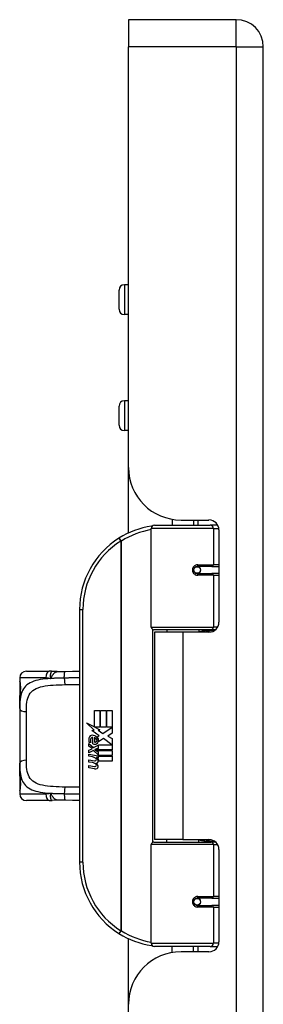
# Model space of a CAD drawing. Header units: inches. Extents: x 6 to 171, y 11 to 89.
# Tile 98 of 113: x 48.16 to 49.6, y 61.94 to 67.78. Entities that reach past the tile are written whole.
import ezdxf

# ---------------------------------------------------------------- set-up
doc = ezdxf.new("R2010")
doc.units = ezdxf.units.IN
doc.header["$MEASUREMENT"] = 0
doc.layers.add('Visible Edges(ANSI)', color=7, linetype='Continuous', lineweight=25)
doc.layers.add('Visible Tangent Edges(ANSI)', color=7, linetype='Continuous', lineweight=25)

msp = doc.modelspace()

# ---------------------------------------------------------------- linework, layer by layer
at = {"layer": 'Visible Edges(ANSI)'}
for p, q in [((48.8036, 67.7787), (48.8036, 67.6177)), ((49.4426, 67.7787), (48.8036, 67.7787)), ((48.8036, 65.1217), (48.8036, 67.6177)), ((49.6036, 32.1367), (49.6036, 67.6177)), ((48.8036, 66.206), (48.7797, 66.206)), ((48.7482, 66.0603), (48.7482, 66.1745)), ((48.8036, 66.0288), (48.7797, 66.0288)), ((48.8036, 65.5173), (48.7797, 65.5173)), ((48.7482, 65.3716), (48.7482, 65.4858)), ((48.8036, 65.3401), (48.7797, 65.3401)), ((48.8036, 64.7323), (48.8036, 65.1217)), ((49.0636, 64.8141), (49.0636, 64.7787)), ((49.1156, 64.8097), (49.2815, 64.8097)), ((49.1896, 64.8097), (49.1896, 64.7787)), ((48.9391, 64.1744), (48.9391, 64.759)), ((48.9588, 64.7787), (49.2887, 64.7787)), ((49.3335, 64.7787), (49.2887, 64.7787)), ((49.3406, 64.7507), (49.3406, 64.2033)), ((49.2059, 64.534), (49.2063, 64.532)), ((49.2112, 64.5327), (49.2062, 64.5327)), ((49.2982, 64.5346), (49.2112, 64.5346)), ((49.2136, 64.5325), (49.2136, 64.5345)), ((49.2982, 64.5346), (49.3406, 64.5346)), ((49.2112, 64.4913), (49.2982, 64.4913)), ((49.2143, 64.4935), (49.2147, 64.4913)), ((49.3406, 64.4913), (49.2982, 64.4913)), ((48.5141, 64.2787), (48.5141, 62.7787)), ((49.2925, 64.1587), (48.9548, 64.1587)), ((49.0311, 64.1587), (49.0311, 64.1442)), ((49.222, 64.1587), (49.222, 64.1442)), ((49.2925, 64.1587), (49.3202, 64.1587)), ((49.1266, 64.1442), (48.9586, 64.1442)), ((48.9586, 64.1442), (48.9586, 62.9132)), ((49.2815, 64.1442), (49.1266, 64.1442)), ((48.1587, 63.8732), (48.1587, 63.8535)), ((48.1981, 63.9126), (48.3334, 63.9126)), ((48.1587, 63.8535), (48.1587, 63.7297)), ((48.1587, 63.6913), (48.1587, 63.7297)), ((48.1587, 63.6913), (48.1587, 63.3661)), ((48.602, 63.6787), (48.6341, 63.6787)), ((48.602, 63.5818), (48.602, 63.6787)), ((48.6341, 63.6787), (48.6341, 63.58)), ((48.6386, 63.6787), (48.6707, 63.6787)), ((48.6386, 63.58), (48.6386, 63.6787)), ((48.6707, 63.6787), (48.6707, 63.58)), ((48.6749, 63.58), (48.6749, 63.6787)), ((48.6749, 63.6787), (48.707, 63.6787)), ((48.707, 63.6787), (48.707, 63.5449)), ((48.5543, 63.6066), (48.602, 63.5818)), ((48.6005, 63.5627), (48.5543, 63.6066)), ((48.6053, 63.58), (48.6347, 63.5647)), ((48.6341, 63.58), (48.6053, 63.58)), ((48.6707, 63.58), (48.6386, 63.58)), ((48.6527, 63.5431), (48.7064, 63.58)), ((48.7064, 63.58), (48.6749, 63.58)), ((48.5863, 63.5607), (48.6005, 63.5627)), ((48.6303, 63.5293), (48.5863, 63.5607)), ((48.5924, 63.4822), (48.5924, 63.5188)), ((48.6014, 63.5173), (48.6014, 63.4933)), ((48.6188, 63.5224), (48.6303, 63.5293)), ((48.6347, 63.5647), (48.6246, 63.5628)), ((48.6246, 63.5628), (48.6527, 63.5431)), ((48.707, 63.5449), (48.6809, 63.5273)), ((48.6809, 63.5273), (48.707, 63.5134)), ((48.707, 63.5134), (48.707, 63.4465)), ((48.5687, 63.4834), (48.5966, 63.4588)), ((48.5687, 63.4672), (48.5687, 63.4834)), ((48.5882, 63.4537), (48.5687, 63.4672)), ((48.5804, 63.4888), (48.5714, 63.4888)), ((48.5966, 63.4588), (48.6233, 63.4726)), ((48.6233, 63.4564), (48.6049, 63.4486)), ((48.6233, 63.4726), (48.6233, 63.4564)), ((48.6261, 63.4765), (48.7057, 63.4765)), ((48.6261, 63.454), (48.6261, 63.4765)), ((48.6567, 63.5131), (48.6269, 63.4924)), ((48.7057, 63.4765), (48.6567, 63.5131)), ((48.5687, 63.4438), (48.5882, 63.4513)), ((48.5687, 63.4276), (48.5687, 63.4438)), ((48.5968, 63.4411), (48.5687, 63.4276)), ((48.5687, 63.4207), (48.6233, 63.4111)), ((48.5687, 63.4075), (48.5687, 63.4207)), ((48.5912, 63.4036), (48.5687, 63.4075)), ((48.5882, 63.4513), (48.5882, 63.4537)), ((48.6233, 63.4168), (48.5968, 63.4411)), ((48.6049, 63.4486), (48.6049, 63.4465)), ((48.6049, 63.4465), (48.6233, 63.4332)), ((48.6085, 63.4465), (48.6261, 63.454)), ((48.707, 63.4465), (48.6085, 63.4465)), ((48.6137, 63.4006), (48.6137, 63.3977)), ((48.6233, 63.3997), (48.6137, 63.4006)), ((48.6158, 63.4423), (48.707, 63.4423)), ((48.6261, 63.4348), (48.6158, 63.4423)), ((48.62, 63.3967), (48.6261, 63.3961)), ((48.6233, 63.4332), (48.6233, 63.4168)), ((48.6233, 63.4111), (48.6233, 63.3997)), ((48.6261, 63.4126), (48.6261, 63.4348)), ((48.707, 63.4126), (48.6261, 63.4126)), ((48.6261, 63.4084), (48.707, 63.4084)), ((48.6261, 63.3961), (48.6261, 63.4084)), ((48.707, 63.4423), (48.707, 63.4126)), ((48.707, 63.4084), (48.707, 63.3787)), ((48.1587, 63.3277), (48.1587, 63.3661)), ((48.5687, 63.3868), (48.6032, 63.3807)), ((48.5687, 63.3736), (48.5687, 63.3868)), ((48.5912, 63.3697), (48.5687, 63.3736)), ((48.5687, 63.3532), (48.6032, 63.3472)), ((48.5687, 63.34), (48.5687, 63.3532)), ((48.603, 63.3334), (48.5687, 63.34)), ((48.707, 63.3787), (48.6275, 63.3787)), ((48.1587, 63.3277), (48.1587, 63.2039)), ((48.1587, 63.2039), (48.1587, 63.1842)), ((48.3334, 63.1449), (48.1981, 63.1449)), ((48.9391, 62.2984), (48.9391, 62.8831)), ((48.9548, 62.8988), (49.2925, 62.8988)), ((49.1266, 62.9132), (48.9586, 62.9132)), ((49.0311, 62.8988), (49.0311, 62.9132)), ((49.1266, 62.9132), (49.2815, 62.9132)), ((49.222, 62.8988), (49.222, 62.9132)), ((49.3202, 62.8988), (49.2925, 62.8988)), ((49.3406, 62.8542), (49.3406, 62.3068)), ((49.2059, 62.5235), (49.2063, 62.5254)), ((49.2062, 62.5248), (49.2112, 62.5248)), ((49.2982, 62.5661), (49.2112, 62.5661)), ((49.2112, 62.5228), (49.2982, 62.5228)), ((49.2136, 62.5249), (49.2136, 62.523)), ((49.2143, 62.5639), (49.2147, 62.5661)), ((49.2982, 62.5661), (49.3406, 62.5661)), ((49.3406, 62.5228), (49.2982, 62.5228)), ((48.8036, 61.9357), (48.8036, 62.3252)), ((49.2887, 62.2787), (48.9588, 62.2787)), ((49.0636, 62.2434), (49.0636, 62.2787)), ((49.2815, 62.2477), (49.1156, 62.2477)), ((49.1896, 62.2477), (49.1896, 62.2787)), ((49.2887, 62.2787), (49.3335, 62.2787)), ((48.8036, 51.4702), (48.8036, 61.9357))]:
    msp.add_line(p, q, dxfattribs=at)
at = {"layer": 'Visible Edges(ANSI)', "flags": 128}
for points in [[(48.9461, 64.7741), (48.9458, 64.774), (48.9456, 64.774), (48.9453, 64.774), (48.9451, 64.7739), (48.9448, 64.7739), (48.9446, 64.7739), (48.9443, 64.7738), (48.9441, 64.7738), (48.9438, 64.7738), (48.9436, 64.7737), (48.9433, 64.7737), (48.9431, 64.7737), (48.9428, 64.7736), (48.9426, 64.7736), (48.9423, 64.7736), (48.9421, 64.7735), (48.9418, 64.7735), (48.9416, 64.7734), (48.9413, 64.7734), (48.9411, 64.7734), (48.9408, 64.7733), (48.9406, 64.7733), (48.9403, 64.7733), (48.9401, 64.7732)], [(49.2112, 64.4913), (49.2086, 64.4915), (49.206, 64.492), (49.2034, 64.4928), (49.2009, 64.494), (49.1986, 64.4954), (49.1964, 64.4972), (49.1944, 64.4993), (49.1928, 64.5017), (49.1914, 64.5043), (49.1904, 64.5071), (49.1898, 64.51), (49.1896, 64.513), (49.1898, 64.5159), (49.1904, 64.5188), (49.1914, 64.5216), (49.1927, 64.5242), (49.1944, 64.5266), (49.1963, 64.5287), (49.1985, 64.5305), (49.2009, 64.532), (49.2034, 64.5332), (49.206, 64.534), (49.2086, 64.5345), (49.2112, 64.5346)], [(49.2583, 64.1442), (49.2608, 64.1452), (49.2633, 64.1462), (49.2658, 64.1471), (49.2683, 64.148), (49.2709, 64.1488), (49.2734, 64.1496), (49.276, 64.1504), (49.2785, 64.1512), (49.2811, 64.1519), (49.2836, 64.1525), (49.2862, 64.1532), (49.2887, 64.1538), (49.2913, 64.1543), (49.2939, 64.1549), (49.2965, 64.1554), (49.299, 64.1558), (49.3016, 64.1563), (49.3042, 64.1566), (49.3068, 64.157), (49.3094, 64.1573), (49.312, 64.1576), (49.3145, 64.1579), (49.3171, 64.1581), (49.3197, 64.1583)], [(48.3506, 63.9113), (48.3499, 63.9114), (48.3492, 63.9115), (48.3485, 63.9116), (48.3478, 63.9117), (48.347, 63.9118), (48.3463, 63.9119), (48.3456, 63.912), (48.3449, 63.912), (48.3441, 63.9121), (48.3434, 63.9122), (48.3427, 63.9122), (48.342, 63.9123), (48.3413, 63.9123), (48.3406, 63.9124), (48.3398, 63.9124), (48.3391, 63.9125), (48.3384, 63.9125), (48.3377, 63.9125), (48.337, 63.9125), (48.3363, 63.9126), (48.3356, 63.9126), (48.3349, 63.9126), (48.3341, 63.9126), (48.3334, 63.9126)], [(48.3809, 63.9098), (48.3658, 63.9098), (48.3506, 63.9113)], [(48.3809, 63.9098), (48.4047, 63.9106), (48.429, 63.9111)], [(48.429, 63.9111), (48.4719, 63.9118), (48.5141, 63.9124)], [(48.1626, 63.7894), (48.1635, 63.7963), (48.1641, 63.8046), (48.1644, 63.8135), (48.1642, 63.8226), (48.1636, 63.8309), (48.1627, 63.8381), (48.1618, 63.8433), (48.1614, 63.8449), (48.1612, 63.8456)], [(48.1587, 63.7297), (48.1589, 63.7452), (48.1595, 63.7604), (48.1607, 63.7751), (48.1626, 63.7894)], [(48.1626, 63.2681), (48.1607, 63.2823), (48.1595, 63.2971), (48.1589, 63.3122), (48.1587, 63.3277)], [(48.1612, 63.2119), (48.1614, 63.2125), (48.1618, 63.2142), (48.1627, 63.2194), (48.1636, 63.2266), (48.1642, 63.235), (48.1644, 63.244), (48.1641, 63.2529), (48.1635, 63.2612), (48.1626, 63.2681)], [(48.3334, 63.1449), (48.3341, 63.1449), (48.3349, 63.1449), (48.3356, 63.1449), (48.3363, 63.1449), (48.337, 63.1449), (48.3377, 63.1449), (48.3384, 63.145), (48.3391, 63.145), (48.3398, 63.145), (48.3406, 63.1451), (48.3413, 63.1451), (48.342, 63.1452), (48.3427, 63.1452), (48.3434, 63.1453), (48.3441, 63.1454), (48.3449, 63.1454), (48.3456, 63.1455), (48.3463, 63.1456), (48.347, 63.1457), (48.3478, 63.1457), (48.3485, 63.1458), (48.3492, 63.1459), (48.3499, 63.146), (48.3506, 63.1461)], [(48.3809, 63.1477), (48.3658, 63.1476), (48.3506, 63.1461)], [(48.429, 63.1463), (48.4047, 63.1468), (48.3809, 63.1477)], [(48.5141, 63.1451), (48.4719, 63.1456), (48.429, 63.1463)], [(49.3197, 62.8992), (49.3171, 62.8994), (49.3145, 62.8996), (49.312, 62.8999), (49.3094, 62.9001), (49.3068, 62.9005), (49.3042, 62.9008), (49.3016, 62.9012), (49.299, 62.9016), (49.2965, 62.9021), (49.2939, 62.9026), (49.2913, 62.9031), (49.2887, 62.9037), (49.2862, 62.9043), (49.2836, 62.9049), (49.2811, 62.9056), (49.2785, 62.9063), (49.276, 62.907), (49.2734, 62.9078), (49.2709, 62.9086), (49.2683, 62.9095), (49.2658, 62.9104), (49.2633, 62.9113), (49.2608, 62.9122), (49.2583, 62.9132)], [(49.2112, 62.5228), (49.2086, 62.523), (49.206, 62.5235), (49.2034, 62.5243), (49.2009, 62.5255), (49.1985, 62.527), (49.1963, 62.5288), (49.1944, 62.5309), (49.1927, 62.5333), (49.1914, 62.5359), (49.1904, 62.5387), (49.1898, 62.5416), (49.1896, 62.5445), (49.1898, 62.5475), (49.1904, 62.5504), (49.1914, 62.5531), (49.1928, 62.5557), (49.1944, 62.5581), (49.1964, 62.5602), (49.1986, 62.562), (49.2009, 62.5635), (49.2034, 62.5646), (49.206, 62.5655), (49.2086, 62.566), (49.2112, 62.5661)], [(48.9401, 62.2842), (48.9403, 62.2842), (48.9406, 62.2842), (48.9408, 62.2841), (48.9411, 62.2841), (48.9413, 62.284), (48.9416, 62.284), (48.9418, 62.284), (48.9421, 62.2839), (48.9423, 62.2839), (48.9426, 62.2839), (48.9428, 62.2838), (48.9431, 62.2838), (48.9433, 62.2838), (48.9436, 62.2837), (48.9438, 62.2837), (48.9441, 62.2837), (48.9443, 62.2836), (48.9446, 62.2836), (48.9448, 62.2836), (48.9451, 62.2835), (48.9453, 62.2835), (48.9456, 62.2834), (48.9458, 62.2834), (48.9461, 62.2834)]]:
    msp.add_lwpolyline(points, dxfattribs=at)
at = {"layer": 'Visible Edges(ANSI)'}
for centre in [(49.2112, 64.513), (49.2112, 62.5445)]:
    msp.add_circle(centre, 0.0197, dxfattribs=at)
for centre, radius, start, end in [((49.4426, 67.6177), 0.161, 0, 90), ((48.7797, 66.1745), 0.0315, 90, 180), ((48.7797, 66.0603), 0.0315, 180, 270), ((48.7797, 65.4858), 0.0315, 90, 180), ((48.7797, 65.3716), 0.0315, 180, 270), ((49.1156, 65.1217), 0.312, 180, 270), ((49.2815, 64.7507), 0.0591, 0, 90), ((49.0141, 64.2787), 0.5, 98.5081, 122.23771), ((48.9588, 64.759), 0.0197, 90, 180), ((49.0141, 64.2787), 0.5, 122.23771, 180), ((49.2112, 64.513), 0.0217, 279.14701, 90), ((48.9548, 64.1744), 0.0157, 180, 270), ((49.2815, 64.2033), 0.0591, 270, 0), ((48.1981, 63.8732), 0.0394, 90, 180), ((48.1784, 63.8535), 0.0197, 180, 213.12003), ((48.6293, 63.5069), 0.0607, 171.56052, 197.33425), ((48.5888, 63.5129), 0.0197, 86.56465, 171.56052), ((48.6087, 63.5006), 0.0307, 154.67838, 202.56091), ((48.5897, 63.5096), 0.0096, 73.52609, 154.67838), ((48.5876, 63.4929), 0.0398, 44.16843, 86.56465), ((48.5993, 63.5007), 0.0168, 19.37968, 82.99755), ((48.5947, 63.4998), 0.0299, 350.40854, 44.16843), ((48.5947, 63.4998), 0.033, 347.07905, 43.17854), ((48.6038, 63.508), 0.0282, 246.15553, 293.84447), ((48.6059, 63.5017), 0.00955, 241.45471, 321.16516), ((48.6049, 63.5026), 0.0109, 321.16516, 19.37968), ((48.609, 63.4961), 0.0152, 293.84447, 355.08017), ((48.5831, 63.3578), 0.0465, 57.59924, 80), ((48.6013, 63.3864), 0.0126, 6.03001, 57.59924), ((48.6008, 63.3774), 0.024, 359.47765, 57.41137), ((48.6035, 63.3792), 0.024, 358.79525, 46.5849), ((48.5838, 63.3238), 0.0465, 58.55841, 80.82565), ((48.6053, 63.3929), 0.0123, 260, 293.55712), ((48.6053, 63.3593), 0.0123, 259.9922, 293.54875), ((48.6013, 63.3528), 0.0126, 6.10268, 57.60833), ((48.6078, 63.3871), 0.006, 293.55712, 6.03001), ((48.6078, 63.3535), 0.006, 293.54875, 6.10268), ((48.6092, 63.3952), 0.0288, 273.6169, 286.9928), ((48.6002, 63.3444), 0.0246, 359.6788, 63.95078), ((48.6146, 63.3773), 0.0101, 286.9928, 359.47765), ((48.6143, 63.3443), 0.0105, 288.47479, 359.6788), ((48.6085, 63.3616), 0.0288, 259, 288.47479), ((48.1784, 63.2039), 0.0197, 146.88001, 180), ((48.1981, 63.1842), 0.0394, 180, 270), ((48.9548, 62.8831), 0.0157, 90, 180), ((49.2815, 62.8542), 0.0591, 0, 90), ((49.0141, 62.7787), 0.5, 180, 237.76229), ((49.2112, 62.5445), 0.0217, 270, 80.85299), ((49.0141, 62.7787), 0.5, 237.76229, 261.4919), ((48.9588, 62.2984), 0.0197, 180, 270), ((49.2815, 62.3068), 0.0591, 270, 0), ((49.1156, 61.9357), 0.312, 90, 180)]:
    msp.add_arc(centre, radius, start, end, dxfattribs=at)
at = {"layer": 'Visible Tangent Edges(ANSI)'}
for p, q in [((49.4426, 67.6177), (49.4426, 67.7787)), ((49.4426, 67.6177), (48.8036, 67.6177)), ((49.4426, 67.6177), (49.4426, 32.1367)), ((49.4426, 67.6177), (49.6036, 67.6177)), ((48.7797, 66.206), (48.7797, 66.0288)), ((48.7797, 65.5173), (48.7797, 65.3401)), ((49.2144, 64.8097), (49.2144, 64.7787)), ((49.3077, 64.759), (48.9391, 64.759)), ((49.3077, 64.759), (49.34, 64.759)), ((49.3077, 64.759), (49.3077, 64.5445)), ((48.7474, 64.7017), (48.7579, 64.685)), ((48.7579, 64.685), (48.7579, 62.3725)), ((48.7579, 64.685), (48.7616, 64.685)), ((48.7616, 62.3725), (48.7616, 64.685)), ((49.2144, 64.5344), (49.2144, 64.5324)), ((49.2159, 64.5445), (49.3077, 64.5445)), ((49.3406, 64.5445), (49.3077, 64.5445)), ((49.2144, 64.4936), (49.2144, 64.4929)), ((49.3077, 64.4815), (49.2159, 64.4815)), ((49.3077, 64.4815), (49.3077, 64.1744)), ((49.3077, 64.4815), (49.3406, 64.4815)), ((48.5141, 64.2787), (48.5338, 64.2787)), ((48.5338, 62.7787), (48.5338, 64.2787)), ((48.9391, 64.1744), (49.3077, 64.1744)), ((48.9467, 64.1609), (48.9467, 62.8966)), ((49.333, 64.1744), (49.3077, 64.1744)), ((49.1266, 64.1442), (49.1266, 62.9132)), ((48.3134, 63.8732), (48.1587, 63.8732)), ((48.1587, 63.8535), (48.1593, 63.8535)), ((48.1981, 63.3847), (48.1981, 63.6728)), ((48.1593, 63.2039), (48.1587, 63.2039)), ((48.1587, 63.1842), (48.3134, 63.1842)), ((49.3077, 62.8831), (48.9391, 62.8831)), ((49.3077, 62.8831), (49.333, 62.8831)), ((49.3077, 62.8831), (49.3077, 62.576)), ((48.5338, 62.7787), (48.5141, 62.7787)), ((49.2144, 62.5646), (49.2144, 62.5639)), ((49.2144, 62.5251), (49.2144, 62.5231)), ((49.2159, 62.576), (49.3077, 62.576)), ((49.3406, 62.576), (49.3077, 62.576)), ((49.3077, 62.513), (49.2159, 62.513)), ((49.3077, 62.513), (49.3077, 62.2984)), ((49.3077, 62.513), (49.3406, 62.513)), ((48.7579, 62.3725), (48.7474, 62.3558)), ((48.7616, 62.3725), (48.7579, 62.3725)), ((48.9391, 62.2984), (49.3077, 62.2984)), ((49.34, 62.2984), (49.3077, 62.2984)), ((49.2144, 62.2787), (49.2144, 62.2477))]:
    msp.add_line(p, q, dxfattribs=at)
at = {"layer": 'Visible Tangent Edges(ANSI)', "flags": 128}
for points in [[(49.2159, 64.5445), (49.2119, 64.5442), (49.2079, 64.5435), (49.2039, 64.5423), (49.2001, 64.5407), (49.1964, 64.5385), (49.1931, 64.5358), (49.1901, 64.5328), (49.1875, 64.5293), (49.1854, 64.5255), (49.1839, 64.5215), (49.183, 64.5172), (49.1827, 64.5129), (49.183, 64.5086), (49.184, 64.5044), (49.1855, 64.5004), (49.1876, 64.4966), (49.1901, 64.4931), (49.1931, 64.4901), (49.1965, 64.4875), (49.2001, 64.4853), (49.2039, 64.4836), (49.2079, 64.4824), (49.2119, 64.4817), (49.2159, 64.4815)], [(49.32, 64.1585), (49.3159, 64.1584), (49.3117, 64.1582), (49.3075, 64.158), (49.3034, 64.1578), (49.2992, 64.1575), (49.2951, 64.1572), (49.2909, 64.1568), (49.2868, 64.1564), (49.2827, 64.156), (49.2786, 64.1556), (49.2744, 64.1551), (49.2703, 64.1545), (49.2662, 64.1539), (49.2621, 64.1533), (49.2581, 64.1527), (49.254, 64.152), (49.25, 64.1513), (49.2459, 64.1505), (49.2419, 64.1497), (49.2379, 64.1488), (49.2339, 64.1479), (49.2299, 64.147), (49.226, 64.146), (49.222, 64.145)], [(48.3422, 63.8691), (48.3261, 63.8679), (48.3105, 63.8665), (48.2954, 63.8646), (48.281, 63.8624), (48.2672, 63.8597), (48.2542, 63.8565), (48.242, 63.8527), (48.2306, 63.8482), (48.2201, 63.8431), (48.2105, 63.8374), (48.2018, 63.831), (48.1939, 63.824), (48.187, 63.8162), (48.181, 63.8078), (48.1759, 63.7987), (48.1716, 63.7889), (48.168, 63.7785), (48.1651, 63.7676), (48.1629, 63.756), (48.1612, 63.744), (48.16, 63.7314), (48.1592, 63.7185), (48.1588, 63.7051), (48.1587, 63.6913)], [(48.3134, 63.8732), (48.3146, 63.8732), (48.3158, 63.8732), (48.317, 63.8732), (48.3181, 63.8731), (48.3193, 63.873), (48.3205, 63.873), (48.3217, 63.8729), (48.3229, 63.8728), (48.3241, 63.8727), (48.3253, 63.8725), (48.3266, 63.8724), (48.3278, 63.8722), (48.329, 63.872), (48.3302, 63.8718), (48.3314, 63.8716), (48.3326, 63.8714), (48.3338, 63.8712), (48.335, 63.8709), (48.3362, 63.8706), (48.3374, 63.8704), (48.3386, 63.8701), (48.3398, 63.8698), (48.341, 63.8694), (48.3422, 63.8691)], [(48.3506, 63.9113), (48.3498, 63.9114), (48.349, 63.9112), (48.3482, 63.9109), (48.3474, 63.9103), (48.3466, 63.9096), (48.3458, 63.9087), (48.3451, 63.9077), (48.3443, 63.9064), (48.3436, 63.905), (48.343, 63.9035), (48.3424, 63.9017), (48.3419, 63.8999), (48.3414, 63.8979), (48.3409, 63.8957), (48.3406, 63.8935), (48.3403, 63.8911), (48.3401, 63.8887), (48.34, 63.8861), (48.34, 63.8835), (48.3402, 63.8807), (48.3404, 63.8779), (48.3408, 63.875), (48.3414, 63.8721), (48.3422, 63.8691)], [(48.3422, 63.8691), (48.3436, 63.8717), (48.345, 63.8743), (48.3464, 63.8769), (48.3479, 63.8794), (48.3493, 63.8819), (48.3507, 63.8844), (48.3522, 63.8867), (48.3537, 63.8891), (48.3552, 63.8913), (48.3568, 63.8934), (48.3584, 63.8955), (48.36, 63.8974), (48.3617, 63.8992), (48.3633, 63.9009), (48.365, 63.9025), (48.3667, 63.9039), (48.3685, 63.9052), (48.3702, 63.9063), (48.372, 63.9073), (48.3738, 63.9081), (48.3756, 63.9088), (48.3773, 63.9093), (48.3791, 63.9096), (48.3809, 63.9098)], [(48.4233, 63.8718), (48.4199, 63.8717), (48.4164, 63.8717), (48.4129, 63.8716), (48.4094, 63.8715), (48.406, 63.8715), (48.4025, 63.8714), (48.399, 63.8713), (48.3956, 63.8713), (48.3922, 63.8712), (48.3888, 63.8711), (48.3853, 63.871), (48.382, 63.8709), (48.3786, 63.8708), (48.3752, 63.8707), (48.3718, 63.8705), (48.3685, 63.8704), (48.3651, 63.8703), (48.3618, 63.8701), (48.3585, 63.87), (48.3552, 63.8698), (48.3519, 63.8696), (48.3487, 63.8695), (48.3454, 63.8693), (48.3422, 63.8691)], [(48.4233, 63.8718), (48.4233, 63.8741), (48.4233, 63.8764), (48.4233, 63.8788), (48.4234, 63.8812), (48.4235, 63.8836), (48.4236, 63.886), (48.4237, 63.8884), (48.4239, 63.8908), (48.424, 63.893), (48.4242, 63.8952), (48.4245, 63.8973), (48.4247, 63.8993), (48.425, 63.9012), (48.4253, 63.9029), (48.4257, 63.9045), (48.426, 63.9059), (48.4264, 63.9072), (48.4267, 63.9083), (48.4271, 63.9092), (48.4275, 63.9099), (48.4279, 63.9104), (48.4283, 63.9108), (48.4287, 63.9111), (48.429, 63.9111)], [(48.5141, 63.8731), (48.5104, 63.8731), (48.5066, 63.8731), (48.5029, 63.873), (48.4992, 63.873), (48.4954, 63.8729), (48.4917, 63.8729), (48.4879, 63.8728), (48.4842, 63.8728), (48.4804, 63.8727), (48.4766, 63.8727), (48.4729, 63.8726), (48.4691, 63.8725), (48.4653, 63.8725), (48.4615, 63.8724), (48.4577, 63.8723), (48.4539, 63.8723), (48.4501, 63.8722), (48.4463, 63.8721), (48.4425, 63.8721), (48.4386, 63.872), (48.4348, 63.872), (48.431, 63.8719), (48.4272, 63.8718), (48.4233, 63.8718)], [(48.1626, 63.7863), (48.163, 63.7892), (48.1635, 63.7923), (48.1638, 63.7956), (48.1642, 63.7991), (48.1644, 63.8028), (48.1646, 63.8065), (48.1647, 63.8103), (48.1648, 63.8142), (48.1647, 63.8181), (48.1646, 63.8219), (48.1644, 63.8257), (48.1641, 63.8293), (48.1638, 63.8328), (48.1634, 63.8361), (48.163, 63.8392), (48.1626, 63.8421), (48.1621, 63.8446), (48.1616, 63.8469), (48.1612, 63.8489), (48.1607, 63.8505), (48.1603, 63.8518), (48.1599, 63.8528), (48.1596, 63.8533), (48.1593, 63.8535)], [(48.1981, 63.6728), (48.1982, 63.6873), (48.1988, 63.7013), (48.1998, 63.7149), (48.2014, 63.7278), (48.2037, 63.7401), (48.2067, 63.7517), (48.2107, 63.7625), (48.2156, 63.7726), (48.2216, 63.7817), (48.2287, 63.79), (48.237, 63.7974), (48.2464, 63.804), (48.2568, 63.8098), (48.2684, 63.8147), (48.2811, 63.8189), (48.2948, 63.8223), (48.3094, 63.825), (48.3248, 63.8272), (48.341, 63.8289), (48.3578, 63.8302), (48.3751, 63.8312), (48.393, 63.8318), (48.4112, 63.8323), (48.4296, 63.8326)], [(48.4296, 63.8326), (48.4332, 63.8326), (48.4367, 63.8327), (48.4403, 63.8327), (48.4438, 63.8328), (48.4474, 63.8328), (48.4509, 63.8329), (48.4545, 63.8329), (48.458, 63.833), (48.4615, 63.833), (48.4651, 63.8331), (48.4686, 63.8331), (48.4721, 63.8332), (48.4756, 63.8332), (48.4792, 63.8333), (48.4827, 63.8333), (48.4862, 63.8334), (48.4897, 63.8334), (48.4932, 63.8334), (48.4967, 63.8335), (48.5002, 63.8335), (48.5037, 63.8336), (48.5071, 63.8336), (48.5106, 63.8336), (48.5141, 63.8337)], [(48.1587, 63.7297), (48.1587, 63.7322), (48.1587, 63.7348), (48.1587, 63.7373), (48.1588, 63.7398), (48.1588, 63.7423), (48.1589, 63.7447), (48.159, 63.7472), (48.1591, 63.7496), (48.1592, 63.752), (48.1593, 63.7545), (48.1594, 63.7568), (48.1595, 63.7592), (48.1597, 63.7616), (48.1599, 63.7639), (48.1601, 63.7662), (48.1603, 63.7685), (48.1605, 63.7708), (48.1607, 63.7731), (48.161, 63.7754), (48.1613, 63.7776), (48.1616, 63.7798), (48.1619, 63.782), (48.1622, 63.7842), (48.1626, 63.7863)], [(48.1587, 63.3661), (48.1588, 63.3524), (48.1592, 63.3391), (48.16, 63.3261), (48.1612, 63.3136), (48.1629, 63.3015), (48.1652, 63.29), (48.168, 63.279), (48.1716, 63.2685), (48.1759, 63.2587), (48.181, 63.2496), (48.1869, 63.2412), (48.1939, 63.2334), (48.2017, 63.2264), (48.2104, 63.2201), (48.2201, 63.2144), (48.2306, 63.2093), (48.2419, 63.2049), (48.2541, 63.201), (48.2671, 63.1978), (48.2809, 63.1951), (48.2954, 63.1928), (48.3104, 63.191), (48.3261, 63.1895), (48.3422, 63.1884)], [(48.4296, 63.2249), (48.4111, 63.2252), (48.3928, 63.2257), (48.3749, 63.2264), (48.3575, 63.2273), (48.3407, 63.2286), (48.3245, 63.2303), (48.3091, 63.2325), (48.2945, 63.2353), (48.2809, 63.2387), (48.2683, 63.2428), (48.2567, 63.2478), (48.2462, 63.2535), (48.2368, 63.26), (48.2286, 63.2675), (48.2215, 63.2757), (48.2155, 63.2849), (48.2107, 63.295), (48.2067, 63.3059), (48.2037, 63.3175), (48.2014, 63.3298), (48.1998, 63.3427), (48.1988, 63.3562), (48.1982, 63.3702), (48.1981, 63.3847)], [(48.1626, 63.2711), (48.1622, 63.2733), (48.1619, 63.2755), (48.1616, 63.2777), (48.1613, 63.2799), (48.161, 63.2821), (48.1607, 63.2844), (48.1605, 63.2866), (48.1603, 63.2889), (48.1601, 63.2912), (48.1599, 63.2935), (48.1597, 63.2959), (48.1595, 63.2982), (48.1594, 63.3006), (48.1593, 63.303), (48.1592, 63.3054), (48.1591, 63.3078), (48.159, 63.3103), (48.1589, 63.3127), (48.1588, 63.3152), (48.1588, 63.3177), (48.1587, 63.3202), (48.1587, 63.3227), (48.1587, 63.3252), (48.1587, 63.3277)], [(48.1593, 63.2039), (48.1596, 63.2041), (48.1599, 63.2047), (48.1603, 63.2056), (48.1607, 63.2069), (48.1612, 63.2086), (48.1616, 63.2106), (48.1621, 63.2129), (48.1626, 63.2154), (48.163, 63.2183), (48.1634, 63.2214), (48.1638, 63.2247), (48.1641, 63.2282), (48.1644, 63.2319), (48.1646, 63.2356), (48.1647, 63.2395), (48.1648, 63.2433), (48.1647, 63.2472), (48.1646, 63.251), (48.1644, 63.2548), (48.1641, 63.2584), (48.1638, 63.2619), (48.1634, 63.2652), (48.163, 63.2683), (48.1626, 63.2711)], [(48.514, 63.2238), (48.5106, 63.2238), (48.5071, 63.2238), (48.5036, 63.2239), (48.5002, 63.2239), (48.4967, 63.224), (48.4932, 63.224), (48.4897, 63.224), (48.4862, 63.2241), (48.4827, 63.2241), (48.4792, 63.2242), (48.4757, 63.2242), (48.4722, 63.2243), (48.4686, 63.2243), (48.4651, 63.2244), (48.4616, 63.2244), (48.4581, 63.2245), (48.4545, 63.2246), (48.451, 63.2246), (48.4474, 63.2247), (48.4439, 63.2247), (48.4403, 63.2248), (48.4368, 63.2248), (48.4332, 63.2249), (48.4296, 63.2249)], [(48.3422, 63.1884), (48.341, 63.188), (48.3398, 63.1877), (48.3386, 63.1874), (48.3374, 63.1871), (48.3362, 63.1868), (48.335, 63.1865), (48.3338, 63.1863), (48.3326, 63.1861), (48.3314, 63.1858), (48.3302, 63.1856), (48.329, 63.1854), (48.3278, 63.1852), (48.3266, 63.1851), (48.3253, 63.1849), (48.3241, 63.1848), (48.3229, 63.1847), (48.3217, 63.1846), (48.3205, 63.1845), (48.3193, 63.1844), (48.3181, 63.1844), (48.317, 63.1843), (48.3158, 63.1843), (48.3146, 63.1842), (48.3134, 63.1842)], [(48.3422, 63.1884), (48.3414, 63.1854), (48.3408, 63.1824), (48.3404, 63.1795), (48.3402, 63.1767), (48.34, 63.174), (48.34, 63.1714), (48.3401, 63.1688), (48.3403, 63.1663), (48.3406, 63.164), (48.3409, 63.1617), (48.3414, 63.1596), (48.3419, 63.1576), (48.3424, 63.1557), (48.343, 63.154), (48.3436, 63.1524), (48.3443, 63.151), (48.3451, 63.1498), (48.3458, 63.1487), (48.3466, 63.1478), (48.3474, 63.1471), (48.3482, 63.1466), (48.349, 63.1463), (48.3498, 63.1461), (48.3506, 63.1461)], [(48.3809, 63.1477), (48.3791, 63.1478), (48.3773, 63.1482), (48.3756, 63.1487), (48.3738, 63.1493), (48.372, 63.1501), (48.3702, 63.1511), (48.3685, 63.1523), (48.3667, 63.1535), (48.365, 63.155), (48.3633, 63.1565), (48.3617, 63.1582), (48.36, 63.16), (48.3584, 63.162), (48.3568, 63.164), (48.3552, 63.1662), (48.3537, 63.1684), (48.3522, 63.1707), (48.3507, 63.1731), (48.3493, 63.1756), (48.3479, 63.1781), (48.3464, 63.1806), (48.345, 63.1832), (48.3436, 63.1858), (48.3422, 63.1884)], [(48.3422, 63.1884), (48.3454, 63.1882), (48.3487, 63.188), (48.3519, 63.1878), (48.3552, 63.1876), (48.3585, 63.1875), (48.3618, 63.1873), (48.3652, 63.1872), (48.3685, 63.1871), (48.3719, 63.1869), (48.3752, 63.1868), (48.3786, 63.1867), (48.382, 63.1866), (48.3854, 63.1865), (48.3888, 63.1864), (48.3922, 63.1863), (48.3957, 63.1862), (48.3991, 63.1861), (48.4026, 63.186), (48.406, 63.186), (48.4095, 63.1859), (48.4129, 63.1859), (48.4164, 63.1858), (48.4199, 63.1857), (48.4233, 63.1857)], [(48.4233, 63.1857), (48.4233, 63.1834), (48.4233, 63.1811), (48.4233, 63.1787), (48.4234, 63.1763), (48.4235, 63.1738), (48.4236, 63.1714), (48.4237, 63.1691), (48.4239, 63.1667), (48.424, 63.1644), (48.4242, 63.1622), (48.4245, 63.1601), (48.4247, 63.1581), (48.425, 63.1562), (48.4253, 63.1545), (48.4257, 63.1529), (48.426, 63.1515), (48.4264, 63.1503), (48.4267, 63.1492), (48.4271, 63.1483), (48.4275, 63.1476), (48.4279, 63.147), (48.4283, 63.1466), (48.4287, 63.1464), (48.429, 63.1463)], [(48.4233, 63.1857), (48.4272, 63.1856), (48.431, 63.1856), (48.4349, 63.1855), (48.4387, 63.1854), (48.4425, 63.1854), (48.4463, 63.1853), (48.4501, 63.1852), (48.454, 63.1852), (48.4578, 63.1851), (48.4616, 63.185), (48.4653, 63.185), (48.4691, 63.1849), (48.4729, 63.1848), (48.4767, 63.1848), (48.4805, 63.1847), (48.4842, 63.1847), (48.488, 63.1846), (48.4917, 63.1846), (48.4955, 63.1845), (48.4992, 63.1845), (48.5029, 63.1844), (48.5066, 63.1844), (48.5103, 63.1843), (48.514, 63.1843)], [(49.222, 62.9125), (49.226, 62.9114), (49.2299, 62.9105), (49.2339, 62.9095), (49.2379, 62.9086), (49.2419, 62.9078), (49.2459, 62.907), (49.25, 62.9062), (49.254, 62.9055), (49.2581, 62.9048), (49.2621, 62.9041), (49.2662, 62.9035), (49.2703, 62.9029), (49.2744, 62.9024), (49.2786, 62.9019), (49.2827, 62.9014), (49.2868, 62.901), (49.2909, 62.9006), (49.2951, 62.9003), (49.2992, 62.9), (49.3034, 62.8997), (49.3075, 62.8995), (49.3117, 62.8993), (49.3159, 62.8991), (49.32, 62.899)], [(49.2159, 62.576), (49.2119, 62.5757), (49.2079, 62.575), (49.2039, 62.5738), (49.2001, 62.5721), (49.1965, 62.57), (49.1931, 62.5674), (49.1901, 62.5643), (49.1876, 62.5609), (49.1855, 62.5571), (49.184, 62.553), (49.183, 62.5488), (49.1827, 62.5445), (49.183, 62.5402), (49.1839, 62.536), (49.1855, 62.532), (49.1875, 62.5282), (49.1901, 62.5247), (49.1931, 62.5216), (49.1964, 62.519), (49.2001, 62.5168), (49.2039, 62.5151), (49.2079, 62.5139), (49.2119, 62.5132), (49.2159, 62.513)]]:
    msp.add_lwpolyline(points, dxfattribs=at)
at = {"layer": 'Visible Tangent Edges(ANSI)'}
for centre, start, end in [((49.0178, 64.2787), 99.43485, 122.23771), ((49.0141, 64.2787), 122.23771, 180), ((49.0141, 62.7787), 180, 237.76229), ((49.0178, 62.7787), 237.76229, 260.56515)]:
    msp.add_arc(centre, 0.4803, start, end, dxfattribs=at)
for centre, major_axis, ratio, start_param, end_param in [((48.943, 64.7538), (-0.0029, 0.0195), 0.187781, 5.698095, 6.283185), ((49.2887, 64.759), (0, 0.0197), 0.965926, 4.712389, 6.283185), ((48.7579, 64.685), (-0.0105, 0.0167), 0.161367, 4.610972, 6.283185), ((49.2112, 64.5445), (0, -0.00984), 0.476565, 0, 1.570796), ((49.2982, 64.5445), (0, -0.00984), 0.965926, 0, 1.570796), ((49.2112, 64.4815), (0, 0.00984), 0.476565, 4.712389, 6.283185), ((49.2982, 64.4815), (0, 0.00984), 0.965926, 4.712389, 6.283185), ((49.2925, 64.1744), (0, -0.0157), 0.965926, 0, 1.570796), ((48.3334, 63.8732), (0, 0.0394), 0.508749, 0, 1.570796), ((48.4296, 63.8718), (0.0006, -0.0394), 0.159697, 4.710006, 6.190013), ((48.179, 63.8535), (0, 0.0197), 0.998051, 1.570796, 2.050029), ((48.182, 63.7863), (-0.0194, 0.0031), 0.702907, 0, 0.222077), ((48.1981, 63.6913), (-0.0394, 0), 0.472046, 0, 1.570796), ((48.1981, 63.3661), (-0.0394, 0), 0.472046, 4.712389, 6.283185), ((48.182, 63.2711), (-0.0194, -0.0031), 0.702907, 6.061108, 6.283185), ((48.4296, 63.1857), (0.0006, 0.0394), 0.159697, 0.093172, 1.573179), ((48.179, 63.2039), (0, 0.0197), 0.998051, 1.091081, 1.570796), ((48.3334, 63.1842), (0, -0.0394), 0.508749, 4.712389, 6.283185), ((49.2925, 62.8831), (0, 0.0157), 0.965926, 4.712389, 6.283185), ((49.2112, 62.576), (0, -0.00984), 0.476565, 0, 1.570796), ((49.2112, 62.513), (0, 0.00984), 0.476565, 4.712389, 6.283185), ((49.2982, 62.576), (0, -0.00984), 0.965926, 0, 1.570796), ((49.2982, 62.513), (0, 0.00984), 0.965926, 4.712389, 6.283185), ((48.7579, 62.3725), (-0.0105, -0.0167), 0.161367, 0, 1.672214), ((48.943, 62.3037), (-0.0029, -0.0195), 0.187781, 0, 0.58509), ((49.2887, 62.2984), (0, -0.0197), 0.965926, 0, 1.570796)]:
    msp.add_ellipse(centre, major_axis=major_axis, ratio=ratio, start_param=start_param, end_param=end_param, dxfattribs=at)

doc.saveas('drawing.dxf')
